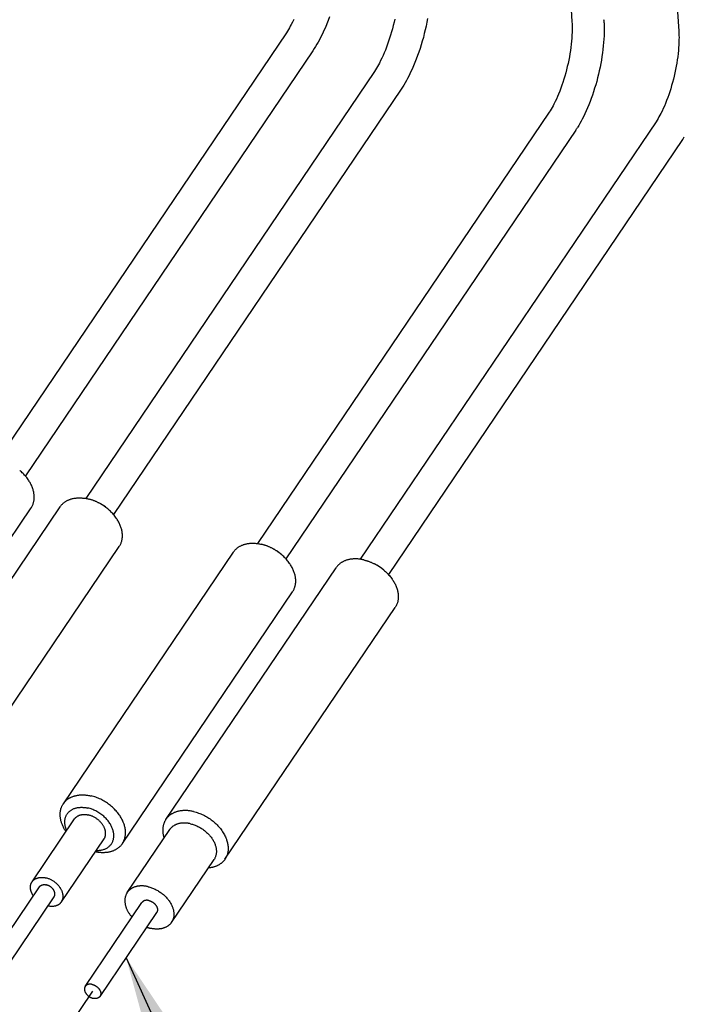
# Model space of a CAD drawing. Extents: x 0 to 1189, y 0 to 841.
# Tile 4 of 84: x 97 to 123, y 55 to 94. Entities that reach past the tile are written whole.
import ezdxf

# ---------------------------------------------------------------- set-up
doc = ezdxf.new("R2010")
doc.units = 0
doc.header["$LTSCALE"] = 65.395
doc.linetypes.add('CENTER', pattern=[0.6, 0.375, -0.075, 0.075, -0.075])
doc.layers.get('0').update_dxf_attribs({"linetype": 'CONTINUOUS'})
doc.layers.add('connessioni_resistenze_c0_BL8', color=7, linetype='CONTINUOUS')
doc.styles.get("Standard").update_dxf_attribs({"font": 'txt', "width": 0.8})
doc.dimstyles.get("Standard").update_dxf_attribs({"dimtxt": 3, "dimasz": 3, "dimexe": 2, "dimexo": 0, "dimtad": 1, "dimtxsty": 'STANDARD', "dimblk": '_ARROW_FILLED', "dimblk1": '_ARROW_FILLED', "dimblk2": '_ARROW_FILLED', "dimcen": 0.09, "dimazin": 3, "dimtol": 1, "dimtp": 0.01, "dimtm": 0.01, "dimtfac": 1, "dimtofl": 0, "dimtmove": 0, "dimatfit": 3, "dimtolj": 1})

# ---------------------------------------------------------------- blocks, each defined once
blk = doc.blocks.new('_ARROW_FILLED')
at = {"color": 0, "linetype": 'BYBLOCK'}
blk.add_solid([(0, 0), (-1, 0.167), (-1, -0.167)], dxfattribs=at)
blk = doc.blocks.new('CONNESSIONI_RESISTENZE_C0_BL8', base_point=(121.248, 178.508))
at = {"layer": 'connessioni_resistenze_c0_BL8', "color": 2, "linetype": 'CONTINUOUS'}
for p, q in [((118.281, 99.743), (118.676, 93.694)), ((122.556, 98.186), (122.873, 93.324)), ((107.454, 93.261), (96.108, 76.469)), ((108.498, 92.556), (97.2, 75.835)), ((110.918, 91.745), (99.572, 74.952)), ((111.962, 91.04), (100.664, 74.318)), ((117.78, 90.136), (106.322, 73.179)), ((118.824, 89.431), (107.436, 72.577)), ((121.977, 89.766), (110.352, 72.561)), ((123.021, 89.06), (111.466, 71.96)), ((90.739, 64.681), (97.425, 74.576)), ((91.883, 64.732), (98.569, 74.627)), ((94.203, 63.164), (100.889, 73.06)), ((98.692, 62.949), (105.378, 72.844)), ((102.722, 62.332), (109.408, 72.227)), ((101.012, 61.382), (107.698, 71.277)), ((105.042, 60.764), (111.728, 70.659)), ((97.461, 59.877), (99.133, 62.351)), ((98.621, 59.094), (100.293, 61.567)), ((101.201, 59.456), (102.873, 61.93)), ((102.941, 58.28), (104.613, 60.754)), ((95.523, 56.383), (97.751, 59.681)), ((96.103, 55.991), (98.331, 59.29)), ((99.553, 55.765), (101.781, 59.064)), ((100.133, 55.374), (102.361, 58.672))]:
    blk.add_line(p, q, dxfattribs=at)
at = {"layer": 'connessioni_resistenze_c0_BL8', "color": 40, "linetype": 'CENTER'}
blk.add_line((99.832, 55.576), (95.748, 49.53), dxfattribs=at)
at = {"layer": 'connessioni_resistenze_c0_BL8', "color": 2, "linetype": 'CONTINUOUS'}
for points in [[(107.743, 93.781), (107.694, 93.681), (107.644, 93.582), (107.609, 93.516), (107.572, 93.451), (107.534, 93.387), (107.495, 93.324), (107.454, 93.261)], [(109.146, 93.882), (109.095, 93.745), (109.042, 93.61), (108.986, 93.475), (108.931, 93.35), (108.874, 93.226), (108.815, 93.104), (108.752, 92.983), (108.705, 92.895), (108.656, 92.809), (108.605, 92.723), (108.552, 92.639), (108.498, 92.556)], [(111.716, 93.799), (111.686, 93.672), (111.655, 93.546), (111.622, 93.419), (111.587, 93.295), (111.551, 93.171), (111.512, 93.048), (111.471, 92.925), (111.431, 92.81), (111.388, 92.695), (111.344, 92.58), (111.297, 92.467), (111.253, 92.365), (111.207, 92.265), (111.158, 92.165), (111.108, 92.066), (111.073, 92), (111.036, 91.935), (110.998, 91.871), (110.959, 91.807), (110.918, 91.745)], [(113.006, 93.823), (112.978, 93.677), (112.946, 93.527), (112.912, 93.378), (112.875, 93.23), (112.836, 93.082), (112.795, 92.937), (112.752, 92.791), (112.707, 92.647), (112.659, 92.503), (112.61, 92.366), (112.559, 92.229), (112.506, 92.093), (112.45, 91.959), (112.395, 91.834), (112.338, 91.71), (112.279, 91.588), (112.216, 91.466), (112.169, 91.379), (112.12, 91.292), (112.069, 91.207), (112.017, 91.123), (111.962, 91.04)], [(118.676, 93.694), (118.68, 93.611), (118.683, 93.528), (118.684, 93.446), (118.683, 93.363), (118.681, 93.28), (118.676, 93.163), (118.669, 93.046), (118.659, 92.928), (118.647, 92.811), (118.632, 92.686), (118.614, 92.561), (118.594, 92.436), (118.573, 92.312), (118.548, 92.184), (118.521, 92.057), (118.493, 91.93), (118.462, 91.804), (118.429, 91.68), (118.395, 91.556), (118.358, 91.433), (118.319, 91.311), (118.28, 91.195), (118.239, 91.081), (118.196, 90.967), (118.151, 90.853), (118.108, 90.752), (118.063, 90.652), (118.016, 90.553), (117.967, 90.454), (117.932, 90.389), (117.896, 90.325), (117.859, 90.261), (117.82, 90.198), (117.78, 90.136)], [(119.94, 93.65), (119.943, 93.524), (119.944, 93.398), (119.942, 93.272), (119.937, 93.146), (119.929, 93.011), (119.919, 92.876), (119.906, 92.742), (119.892, 92.608), (119.873, 92.468), (119.853, 92.328), (119.83, 92.189), (119.806, 92.05), (119.778, 91.909), (119.748, 91.769), (119.716, 91.629), (119.682, 91.489), (119.646, 91.352), (119.607, 91.214), (119.567, 91.078), (119.524, 90.942), (119.481, 90.811), (119.435, 90.682), (119.387, 90.553), (119.337, 90.425), (119.287, 90.305), (119.235, 90.186), (119.181, 90.068), (119.125, 89.952), (119.081, 89.866), (119.036, 89.782), (118.99, 89.698), (118.941, 89.616), (118.891, 89.534)], [(122.873, 93.324), (122.877, 93.241), (122.88, 93.158), (122.881, 93.076), (122.88, 92.993), (122.878, 92.91), (122.873, 92.793), (122.866, 92.675), (122.856, 92.558), (122.844, 92.441), (122.829, 92.316), (122.811, 92.191), (122.792, 92.066), (122.77, 91.942), (122.745, 91.814), (122.719, 91.687), (122.69, 91.56), (122.659, 91.434), (122.626, 91.31), (122.592, 91.186), (122.555, 91.063), (122.516, 90.94), (122.477, 90.825), (122.436, 90.71), (122.393, 90.596), (122.348, 90.483), (122.305, 90.382), (122.26, 90.282), (122.213, 90.182), (122.164, 90.084), (122.129, 90.019), (122.093, 89.954), (122.056, 89.891), (122.017, 89.828), (121.977, 89.766)], [(97.425, 74.576), (97.441, 74.6), (97.455, 74.626), (97.469, 74.652), (97.482, 74.678), (97.493, 74.705), (97.504, 74.733), (97.512, 74.757), (97.52, 74.782), (97.526, 74.807), (97.532, 74.833), (97.537, 74.858), (97.541, 74.884), (97.544, 74.91), (97.547, 74.941), (97.548, 74.973), (97.549, 75.005), (97.548, 75.037), (97.546, 75.069), (97.544, 75.101), (97.539, 75.135), (97.534, 75.168), (97.528, 75.201), (97.52, 75.235), (97.512, 75.267), (97.503, 75.3), (97.491, 75.335), (97.479, 75.37), (97.466, 75.405), (97.452, 75.439), (97.436, 75.473), (97.42, 75.507), (97.403, 75.54), (97.385, 75.572), (97.366, 75.604), (97.347, 75.636), (97.327, 75.667), (97.306, 75.698), (97.28, 75.734), (97.253, 75.769), (97.226, 75.804), (97.198, 75.837), (97.168, 75.871), (97.138, 75.903), (97.108, 75.934), (97.076, 75.965), (97.044, 75.995), (97.011, 76.025), (96.978, 76.053)], [(98.569, 74.627), (98.582, 74.646), (98.595, 74.664), (98.609, 74.681), (98.624, 74.699), (98.639, 74.715), (98.655, 74.731), (98.671, 74.747), (98.689, 74.763), (98.706, 74.778), (98.724, 74.792), (98.743, 74.806), (98.761, 74.819), (98.781, 74.832), (98.801, 74.844), (98.822, 74.856), (98.843, 74.867), (98.864, 74.878), (98.886, 74.888), (98.909, 74.898), (98.932, 74.907), (98.955, 74.916), (98.979, 74.924), (99.002, 74.931), (99.026, 74.938), (99.055, 74.945), (99.083, 74.951), (99.112, 74.957), (99.14, 74.961), (99.169, 74.965), (99.198, 74.969), (99.227, 74.971), (99.256, 74.973), (99.285, 74.974), (99.315, 74.975), (99.344, 74.975), (99.379, 74.974), (99.414, 74.972), (99.449, 74.969), (99.484, 74.965), (99.518, 74.961), (99.553, 74.956), (99.588, 74.95), (99.622, 74.943), (99.656, 74.935), (99.69, 74.927)], [(100.106, 74.764), (100.086, 74.775), (100.066, 74.785), (100.045, 74.795), (100.025, 74.805), (100.004, 74.815), (99.983, 74.825), (99.961, 74.834), (99.939, 74.844), (99.917, 74.853), (99.894, 74.862), (99.872, 74.87), (99.85, 74.878), (99.827, 74.886), (99.805, 74.894), (99.782, 74.901), (99.759, 74.908), (99.736, 74.915), (99.713, 74.921), (99.69, 74.927)], [(100.889, 73.06), (100.905, 73.084), (100.919, 73.11), (100.933, 73.136), (100.946, 73.162), (100.958, 73.189), (100.968, 73.217), (100.976, 73.241), (100.984, 73.266), (100.99, 73.291), (100.996, 73.317), (101.001, 73.342), (101.005, 73.368), (101.008, 73.394), (101.011, 73.425), (101.013, 73.457), (101.013, 73.489), (101.012, 73.521), (101.011, 73.553), (101.008, 73.585), (101.004, 73.618), (100.998, 73.652), (100.992, 73.685), (100.985, 73.718), (100.976, 73.751), (100.967, 73.784), (100.956, 73.819), (100.943, 73.854), (100.93, 73.889), (100.916, 73.923), (100.9, 73.957), (100.884, 73.99), (100.867, 74.023), (100.849, 74.056), (100.831, 74.088), (100.811, 74.12), (100.791, 74.151), (100.77, 74.182), (100.744, 74.218), (100.718, 74.253), (100.69, 74.288), (100.662, 74.321), (100.633, 74.354), (100.603, 74.387), (100.572, 74.418), (100.54, 74.449), (100.508, 74.479), (100.476, 74.509), (100.442, 74.537)], [(105.378, 72.844), (105.39, 72.862), (105.404, 72.88), (105.417, 72.897), (105.432, 72.914), (105.447, 72.931), (105.462, 72.946), (105.478, 72.962), (105.495, 72.977), (105.512, 72.992), (105.529, 73.006), (105.547, 73.02), (105.565, 73.033), (105.585, 73.045), (105.604, 73.058), (105.624, 73.069), (105.645, 73.081), (105.665, 73.091), (105.686, 73.101), (105.708, 73.111), (105.731, 73.12), (105.753, 73.129), (105.776, 73.137), (105.799, 73.144), (105.822, 73.151), (105.85, 73.159), (105.877, 73.165), (105.905, 73.171), (105.933, 73.176), (105.961, 73.18), (105.989, 73.184), (106.017, 73.187), (106.045, 73.189), (106.074, 73.191), (106.102, 73.192), (106.13, 73.192), (106.164, 73.192), (106.198, 73.19), (106.232, 73.188), (106.266, 73.185), (106.3, 73.182), (106.334, 73.177), (106.368, 73.172), (106.401, 73.166), (106.434, 73.159), (106.468, 73.152)], [(106.915, 72.981), (106.894, 72.993), (106.872, 73.004), (106.85, 73.015), (106.828, 73.025), (106.806, 73.036), (106.784, 73.046), (106.762, 73.055), (106.74, 73.064), (106.718, 73.073), (106.696, 73.082), (106.673, 73.09), (106.651, 73.098), (106.628, 73.106), (106.605, 73.114), (106.583, 73.121), (106.56, 73.128), (106.537, 73.134), (106.514, 73.14), (106.491, 73.146), (106.468, 73.152)], [(107.223, 72.778), (107.209, 72.79), (107.195, 72.801), (107.181, 72.812), (107.166, 72.823), (107.152, 72.834), (107.137, 72.845), (107.122, 72.855), (107.107, 72.866), (107.093, 72.876), (107.075, 72.887), (107.058, 72.898), (107.041, 72.909), (107.024, 72.92), (107.006, 72.931), (106.988, 72.941), (106.971, 72.951), (106.953, 72.961), (106.935, 72.971)], [(107.698, 71.277), (107.714, 71.301), (107.729, 71.327), (107.742, 71.353), (107.755, 71.379), (107.767, 71.406), (107.777, 71.434), (107.786, 71.458), (107.793, 71.483), (107.8, 71.508), (107.805, 71.534), (107.81, 71.559), (107.814, 71.585), (107.817, 71.611), (107.82, 71.643), (107.822, 71.674), (107.822, 71.706), (107.822, 71.738), (107.82, 71.77), (107.817, 71.802), (107.813, 71.836), (107.807, 71.869), (107.801, 71.902), (107.794, 71.936), (107.785, 71.969), (107.776, 72.001), (107.765, 72.036), (107.752, 72.071), (107.739, 72.106), (107.725, 72.14), (107.71, 72.174), (107.693, 72.208), (107.676, 72.241), (107.658, 72.273), (107.64, 72.305), (107.62, 72.337), (107.6, 72.368), (107.579, 72.399), (107.553, 72.435), (107.527, 72.47), (107.499, 72.505), (107.471, 72.539), (107.442, 72.572), (107.412, 72.604), (107.381, 72.636), (107.35, 72.666), (107.317, 72.697), (107.285, 72.726), (107.251, 72.754)], [(110.498, 72.534), (110.464, 72.542), (110.431, 72.548), (110.398, 72.554), (110.364, 72.56), (110.33, 72.564), (110.296, 72.568), (110.262, 72.571), (110.228, 72.573), (110.194, 72.574), (110.16, 72.574), (110.132, 72.574), (110.104, 72.573), (110.075, 72.572), (110.047, 72.569), (110.019, 72.566), (109.991, 72.563), (109.963, 72.558), (109.935, 72.553), (109.907, 72.548), (109.88, 72.541), (109.852, 72.534), (109.829, 72.527), (109.806, 72.519), (109.783, 72.511), (109.761, 72.503), (109.738, 72.494), (109.716, 72.484), (109.695, 72.474), (109.675, 72.463), (109.654, 72.452), (109.634, 72.44), (109.615, 72.428), (109.595, 72.415), (109.577, 72.402), (109.559, 72.388), (109.542, 72.374), (109.525, 72.36), (109.508, 72.345), (109.492, 72.329), (109.477, 72.313), (109.462, 72.297), (109.447, 72.28), (109.434, 72.263), (109.42, 72.245), (109.408, 72.227)], [(110.498, 72.534), (110.52, 72.529), (110.543, 72.523), (110.566, 72.517), (110.588, 72.511), (110.611, 72.504), (110.636, 72.496), (110.66, 72.488), (110.685, 72.479), (110.709, 72.471), (110.733, 72.461), (110.758, 72.452), (110.782, 72.442), (110.805, 72.432), (110.829, 72.421), (110.853, 72.41), (110.876, 72.399), (110.899, 72.388), (110.922, 72.376), (110.945, 72.364)], [(111.253, 72.161), (111.239, 72.172), (111.225, 72.183), (111.211, 72.195), (111.196, 72.206), (111.182, 72.217), (111.167, 72.227), (111.152, 72.238), (111.138, 72.248), (111.123, 72.258), (111.105, 72.27), (111.088, 72.281), (111.071, 72.292), (111.054, 72.303), (111.036, 72.313), (111.018, 72.324), (111.001, 72.334), (110.983, 72.344), (110.965, 72.353)], [(111.281, 72.137), (111.315, 72.108), (111.347, 72.079), (111.38, 72.049), (111.411, 72.018), (111.442, 71.986), (111.472, 71.954), (111.501, 71.921), (111.529, 71.887), (111.557, 71.853), (111.583, 71.817), (111.609, 71.782), (111.63, 71.751), (111.65, 71.72), (111.67, 71.688), (111.688, 71.656), (111.706, 71.623), (111.723, 71.59), (111.74, 71.557), (111.755, 71.523), (111.769, 71.488), (111.782, 71.454), (111.795, 71.419), (111.806, 71.384), (111.815, 71.351), (111.824, 71.318), (111.831, 71.285), (111.837, 71.252), (111.843, 71.218), (111.847, 71.184), (111.85, 71.153), (111.852, 71.121), (111.852, 71.089), (111.852, 71.057), (111.85, 71.025), (111.847, 70.993), (111.844, 70.967), (111.84, 70.942), (111.835, 70.916), (111.83, 70.891), (111.823, 70.866), (111.816, 70.841), (111.807, 70.816), (111.797, 70.789), (111.785, 70.762), (111.772, 70.735), (111.759, 70.709), (111.744, 70.684), (111.728, 70.659)], [(98.692, 62.949), (98.705, 62.967), (98.718, 62.985), (98.732, 63.002), (98.746, 63.019), (98.761, 63.035), (98.776, 63.051), (98.792, 63.067), (98.809, 63.082), (98.826, 63.097), (98.843, 63.111), (98.861, 63.124), (98.879, 63.137), (98.899, 63.15), (98.918, 63.163), (98.938, 63.174), (98.959, 63.185), (98.979, 63.196), (99, 63.206), (99.022, 63.216), (99.045, 63.225), (99.067, 63.234), (99.09, 63.242), (99.113, 63.249), (99.136, 63.256), (99.164, 63.263), (99.191, 63.27), (99.219, 63.276), (99.247, 63.281), (99.275, 63.285), (99.303, 63.289), (99.331, 63.292), (99.359, 63.294), (99.388, 63.296), (99.416, 63.296), (99.445, 63.297), (99.479, 63.296), (99.513, 63.295), (99.547, 63.293), (99.581, 63.29), (99.614, 63.286), (99.648, 63.282), (99.682, 63.277), (99.715, 63.271), (99.749, 63.264), (99.782, 63.257)], [(101.012, 61.382), (101.029, 61.408), (101.045, 61.436), (101.06, 61.464), (101.073, 61.493), (101.086, 61.523), (101.097, 61.554), (101.106, 61.585), (101.114, 61.616), (101.122, 61.65), (101.127, 61.683), (101.132, 61.717), (101.134, 61.751), (101.136, 61.785), (101.136, 61.819), (101.135, 61.854), (101.133, 61.888), (101.129, 61.925), (101.124, 61.962), (101.117, 61.998), (101.109, 62.035), (101.1, 62.071), (101.09, 62.107), (101.079, 62.142), (101.066, 62.177), (101.049, 62.221), (101.031, 62.263), (101.011, 62.305), (100.99, 62.347), (100.967, 62.387), (100.943, 62.427), (100.919, 62.466), (100.891, 62.507), (100.862, 62.548), (100.832, 62.587), (100.8, 62.625), (100.768, 62.663), (100.734, 62.7), (100.7, 62.735), (100.663, 62.771), (100.626, 62.807), (100.587, 62.841), (100.548, 62.874), (100.508, 62.906), (100.467, 62.937), (100.425, 62.966), (100.382, 62.995), (100.339, 63.023), (100.295, 63.05), (100.25, 63.075), (100.205, 63.099), (100.159, 63.122), (100.112, 63.144), (100.066, 63.164), (100.02, 63.183), (99.973, 63.2), (99.926, 63.216), (99.878, 63.231), (99.83, 63.245), (99.782, 63.257)], [(98.795, 61.851), (98.776, 61.878), (98.759, 61.906), (98.742, 61.935), (98.726, 61.963), (98.71, 61.992), (98.695, 62.022), (98.681, 62.051), (98.667, 62.082), (98.654, 62.112), (98.642, 62.143), (98.632, 62.169), (98.623, 62.195), (98.615, 62.221), (98.607, 62.247), (98.6, 62.274), (98.594, 62.301), (98.588, 62.328), (98.583, 62.355), (98.578, 62.382), (98.575, 62.409), (98.572, 62.436), (98.57, 62.46), (98.569, 62.483), (98.568, 62.507), (98.568, 62.53), (98.568, 62.554), (98.569, 62.577), (98.571, 62.6), (98.573, 62.622), (98.576, 62.645), (98.58, 62.667), (98.584, 62.689), (98.589, 62.711), (98.594, 62.733), (98.6, 62.754), (98.607, 62.775), (98.614, 62.795), (98.622, 62.816), (98.63, 62.836), (98.639, 62.856), (98.648, 62.875), (98.658, 62.894), (98.669, 62.913), (98.68, 62.931), (98.692, 62.949)], [(98.825, 61.895), (98.814, 61.92), (98.804, 61.944), (98.795, 61.969), (98.787, 61.994), (98.779, 62.02), (98.773, 62.045), (98.767, 62.071), (98.761, 62.097), (98.758, 62.121), (98.754, 62.146), (98.752, 62.17), (98.75, 62.194), (98.75, 62.219), (98.75, 62.243), (98.751, 62.267), (98.753, 62.292), (98.755, 62.314), (98.759, 62.337), (98.763, 62.359), (98.769, 62.381), (98.775, 62.403), (98.782, 62.425), (98.79, 62.446), (98.798, 62.467), (98.808, 62.487), (98.818, 62.507), (98.829, 62.526), (98.841, 62.545), (98.854, 62.563), (98.867, 62.58), (98.881, 62.597), (98.896, 62.614), (98.912, 62.63), (98.929, 62.645), (98.946, 62.66), (98.964, 62.674), (98.982, 62.688), (99.001, 62.7), (99.021, 62.712), (99.041, 62.723), (99.062, 62.734), (99.084, 62.744), (99.107, 62.754), (99.13, 62.762), (99.153, 62.77), (99.176, 62.777), (99.199, 62.783), (99.223, 62.789), (99.249, 62.794), (99.275, 62.798), (99.302, 62.802), (99.328, 62.804), (99.354, 62.806), (99.381, 62.807), (99.407, 62.808), (99.434, 62.808), (99.462, 62.806), (99.491, 62.804), (99.519, 62.802), (99.548, 62.798), (99.576, 62.794), (99.604, 62.789), (99.632, 62.784), (99.66, 62.778)], [(99.985, 61.111), (100.017, 61.111), (100.05, 61.111), (100.082, 61.113), (100.115, 61.116), (100.147, 61.12), (100.177, 61.125), (100.207, 61.131), (100.237, 61.138), (100.267, 61.146), (100.296, 61.156), (100.322, 61.166), (100.349, 61.178), (100.375, 61.19), (100.4, 61.204), (100.425, 61.219), (100.447, 61.234), (100.47, 61.25), (100.491, 61.268), (100.511, 61.286), (100.53, 61.306), (100.548, 61.326), (100.565, 61.347), (100.581, 61.369), (100.596, 61.391), (100.609, 61.415), (100.621, 61.439), (100.632, 61.464), (100.642, 61.489), (100.651, 61.515), (100.658, 61.541), (100.664, 61.569), (100.669, 61.597), (100.673, 61.625), (100.675, 61.653), (100.676, 61.682), (100.676, 61.712), (100.674, 61.742), (100.671, 61.772), (100.667, 61.802), (100.662, 61.831), (100.655, 61.863), (100.647, 61.894), (100.638, 61.925), (100.628, 61.955), (100.617, 61.985), (100.604, 62.017), (100.59, 62.048), (100.575, 62.079), (100.559, 62.109), (100.542, 62.138), (100.521, 62.173), (100.498, 62.207), (100.475, 62.24), (100.45, 62.272), (100.425, 62.304), (100.398, 62.334), (100.37, 62.364), (100.342, 62.393), (100.313, 62.422), (100.278, 62.454), (100.242, 62.485), (100.205, 62.515), (100.167, 62.543), (100.128, 62.57), (100.088, 62.596), (100.047, 62.621), (100.006, 62.645), (99.969, 62.664), (99.932, 62.682), (99.894, 62.699), (99.856, 62.715), (99.818, 62.73), (99.779, 62.744), (99.74, 62.757), (99.7, 62.768), (99.66, 62.778)], [(99.133, 62.351), (99.14, 62.361), (99.147, 62.371), (99.155, 62.38), (99.163, 62.389), (99.171, 62.398), (99.179, 62.407), (99.188, 62.415), (99.198, 62.423), (99.207, 62.431), (99.217, 62.438), (99.226, 62.445), (99.237, 62.452), (99.248, 62.459), (99.259, 62.466), (99.271, 62.472), (99.282, 62.478), (99.294, 62.483), (99.306, 62.488), (99.318, 62.493), (99.33, 62.497), (99.343, 62.501), (99.355, 62.505), (99.369, 62.508), (99.382, 62.512), (99.396, 62.514), (99.41, 62.517), (99.424, 62.519), (99.438, 62.521), (99.452, 62.522), (99.466, 62.524), (99.481, 62.524), (99.495, 62.525), (99.509, 62.525), (99.526, 62.525), (99.543, 62.524), (99.56, 62.523), (99.577, 62.522), (99.594, 62.52), (99.611, 62.518), (99.628, 62.515), (99.644, 62.512), (99.661, 62.509), (99.678, 62.505)], [(100.293, 61.567), (100.301, 61.581), (100.309, 61.595), (100.317, 61.609), (100.324, 61.624), (100.33, 61.639), (100.335, 61.654), (100.34, 61.669), (100.344, 61.685), (100.348, 61.701), (100.35, 61.718), (100.353, 61.735), (100.354, 61.752), (100.355, 61.769), (100.355, 61.786), (100.354, 61.803), (100.353, 61.82), (100.351, 61.839), (100.349, 61.857), (100.345, 61.876), (100.341, 61.894), (100.337, 61.912), (100.332, 61.93), (100.326, 61.948), (100.32, 61.965), (100.311, 61.987), (100.302, 62.008), (100.292, 62.029), (100.282, 62.05), (100.27, 62.07), (100.258, 62.09), (100.246, 62.11), (100.232, 62.13), (100.218, 62.15), (100.202, 62.17), (100.187, 62.189), (100.171, 62.208), (100.154, 62.226), (100.137, 62.244), (100.118, 62.262), (100.1, 62.28), (100.081, 62.297), (100.061, 62.313), (100.041, 62.329), (100.02, 62.345), (99.999, 62.36), (99.977, 62.375), (99.954, 62.39), (99.93, 62.404), (99.906, 62.417), (99.882, 62.43), (99.857, 62.442), (99.833, 62.453), (99.807, 62.464), (99.782, 62.474), (99.756, 62.483), (99.73, 62.491), (99.704, 62.498), (99.678, 62.505)], [(102.722, 62.332), (102.711, 62.315), (102.701, 62.298), (102.691, 62.281), (102.681, 62.263), (102.673, 62.246), (102.664, 62.228), (102.656, 62.209), (102.649, 62.191), (102.642, 62.172), (102.635, 62.153), (102.629, 62.133), (102.624, 62.114), (102.619, 62.094), (102.614, 62.074), (102.611, 62.053), (102.607, 62.033), (102.604, 62.013), (102.602, 61.993), (102.6, 61.971), (102.599, 61.95), (102.598, 61.928), (102.598, 61.906), (102.598, 61.885), (102.599, 61.863), (102.6, 61.842), (102.602, 61.82), (102.604, 61.798), (102.607, 61.776), (102.61, 61.753), (102.614, 61.73), (102.618, 61.708), (102.623, 61.685), (102.629, 61.663), (102.634, 61.64), (102.641, 61.618), (102.647, 61.596)], [(103.812, 62.639), (103.779, 62.647), (103.745, 62.653), (103.712, 62.659), (103.678, 62.664), (103.644, 62.669), (103.611, 62.673), (103.577, 62.676), (103.543, 62.678), (103.509, 62.679), (103.475, 62.679), (103.446, 62.679), (103.418, 62.678), (103.389, 62.676), (103.361, 62.674), (103.333, 62.671), (103.305, 62.667), (103.277, 62.663), (103.249, 62.658), (103.221, 62.652), (103.194, 62.646), (103.166, 62.639), (103.143, 62.632), (103.12, 62.624), (103.097, 62.616), (103.075, 62.608), (103.052, 62.598), (103.03, 62.588), (103.009, 62.578), (102.989, 62.568), (102.968, 62.557), (102.948, 62.545), (102.929, 62.533), (102.909, 62.52), (102.891, 62.507), (102.873, 62.493), (102.856, 62.479), (102.839, 62.464), (102.822, 62.449), (102.806, 62.434), (102.791, 62.418), (102.776, 62.401), (102.762, 62.385), (102.748, 62.367), (102.735, 62.35), (102.722, 62.332)], [(103.812, 62.639), (103.86, 62.627), (103.908, 62.614), (103.956, 62.599), (104.003, 62.583), (104.05, 62.565), (104.096, 62.547), (104.142, 62.527), (104.189, 62.505), (104.235, 62.482), (104.28, 62.457), (104.325, 62.432), (104.369, 62.405), (104.413, 62.378), (104.455, 62.349), (104.497, 62.319), (104.538, 62.288), (104.578, 62.256), (104.617, 62.223), (104.656, 62.189), (104.693, 62.154), (104.73, 62.118), (104.764, 62.082), (104.798, 62.045), (104.83, 62.008), (104.862, 61.969), (104.892, 61.93), (104.921, 61.89), (104.949, 61.849), (104.973, 61.81), (104.997, 61.77), (105.02, 61.729), (105.041, 61.688), (105.061, 61.646), (105.079, 61.603), (105.096, 61.56), (105.109, 61.525), (105.12, 61.489), (105.13, 61.453), (105.139, 61.417), (105.147, 61.381), (105.154, 61.344), (105.159, 61.307), (105.163, 61.27), (105.165, 61.236), (105.166, 61.202), (105.166, 61.168), (105.164, 61.134), (105.162, 61.1), (105.157, 61.066), (105.152, 61.032), (105.144, 60.999), (105.136, 60.967), (105.127, 60.936), (105.116, 60.906), (105.103, 60.876), (105.09, 60.847), (105.075, 60.819), (105.059, 60.791), (105.042, 60.764)], [(103.69, 62.16), (103.665, 62.166), (103.64, 62.171), (103.615, 62.175), (103.59, 62.179), (103.565, 62.182), (103.539, 62.185), (103.514, 62.187), (103.488, 62.189), (103.463, 62.19), (103.437, 62.19), (103.416, 62.19), (103.395, 62.189), (103.373, 62.188), (103.352, 62.186), (103.331, 62.184), (103.31, 62.182), (103.289, 62.178), (103.268, 62.174), (103.247, 62.17), (103.227, 62.165), (103.206, 62.16), (103.187, 62.154), (103.169, 62.148), (103.151, 62.142), (103.133, 62.135), (103.115, 62.127), (103.097, 62.119), (103.08, 62.11), (103.063, 62.101), (103.046, 62.092), (103.029, 62.081), (103.013, 62.071), (103, 62.061), (102.986, 62.051), (102.973, 62.04), (102.96, 62.029), (102.948, 62.018), (102.936, 62.006), (102.924, 61.994), (102.913, 61.982), (102.902, 61.969), (102.892, 61.956), (102.882, 61.943), (102.873, 61.93)], [(103.69, 62.16), (103.726, 62.151), (103.762, 62.141), (103.798, 62.13), (103.834, 62.118), (103.869, 62.105), (103.903, 62.091), (103.938, 62.076), (103.973, 62.059), (104.007, 62.042), (104.041, 62.024), (104.075, 62.005), (104.108, 61.985), (104.141, 61.964), (104.173, 61.942), (104.204, 61.92), (104.235, 61.897), (104.265, 61.873), (104.294, 61.848), (104.323, 61.823), (104.351, 61.796), (104.379, 61.769), (104.405, 61.742), (104.43, 61.715), (104.454, 61.687), (104.477, 61.658), (104.5, 61.628), (104.522, 61.598), (104.543, 61.567), (104.561, 61.538), (104.579, 61.508), (104.596, 61.478), (104.612, 61.447), (104.627, 61.415), (104.641, 61.383), (104.653, 61.351), (104.663, 61.324), (104.671, 61.298), (104.679, 61.271), (104.686, 61.244), (104.692, 61.216), (104.697, 61.189), (104.7, 61.161), (104.703, 61.133), (104.705, 61.108), (104.706, 61.082), (104.706, 61.057), (104.705, 61.031), (104.702, 61.006), (104.699, 60.98), (104.695, 60.955), (104.69, 60.93), (104.683, 60.906), (104.676, 60.883), (104.668, 60.86), (104.659, 60.838), (104.649, 60.816), (104.638, 60.795), (104.626, 60.774), (104.613, 60.754)], [(99.955, 61.067), (99.987, 61.06), (100.019, 61.055), (100.052, 61.049), (100.085, 61.045), (100.118, 61.041), (100.15, 61.038), (100.183, 61.036), (100.216, 61.035), (100.249, 61.034), (100.282, 61.034), (100.31, 61.035), (100.338, 61.037), (100.365, 61.039), (100.392, 61.041), (100.42, 61.045), (100.447, 61.049), (100.474, 61.053), (100.501, 61.058), (100.528, 61.064), (100.555, 61.071), (100.581, 61.079), (100.603, 61.086), (100.626, 61.093), (100.648, 61.101), (100.67, 61.11), (100.691, 61.119), (100.713, 61.129), (100.733, 61.139), (100.753, 61.15), (100.773, 61.161), (100.792, 61.172), (100.811, 61.184), (100.83, 61.197), (100.848, 61.21), (100.865, 61.223), (100.882, 61.237), (100.898, 61.252), (100.915, 61.267), (100.93, 61.282), (100.945, 61.297), (100.96, 61.313), (100.973, 61.33), (100.987, 61.347), (101, 61.364), (101.012, 61.382)], [(105.042, 60.764), (105.031, 60.748), (105.019, 60.732), (105.007, 60.716), (104.994, 60.701), (104.981, 60.686), (104.967, 60.672), (104.953, 60.657), (104.939, 60.644), (104.924, 60.63), (104.909, 60.617), (104.893, 60.604), (104.876, 60.592), (104.86, 60.58), (104.843, 60.568), (104.826, 60.557), (104.808, 60.546), (104.79, 60.536), (104.772, 60.526), (104.753, 60.516), (104.733, 60.507), (104.714, 60.498), (104.694, 60.49), (104.674, 60.482), (104.653, 60.475), (104.633, 60.468), (104.612, 60.461), (104.591, 60.456), (104.569, 60.45), (104.547, 60.444), (104.524, 60.439), (104.502, 60.435), (104.479, 60.431), (104.456, 60.428), (104.433, 60.425), (104.41, 60.422), (104.387, 60.42)], [(97.461, 59.877), (97.468, 59.887), (97.476, 59.897), (97.483, 59.906), (97.491, 59.915), (97.499, 59.924), (97.508, 59.933), (97.517, 59.941), (97.526, 59.949), (97.535, 59.957), (97.545, 59.964), (97.555, 59.971), (97.566, 59.979), (97.577, 59.985), (97.588, 59.992), (97.599, 59.998), (97.611, 60.004), (97.623, 60.009), (97.635, 60.014), (97.647, 60.019), (97.659, 60.023), (97.671, 60.027), (97.683, 60.031), (97.697, 60.034), (97.711, 60.038), (97.725, 60.041), (97.739, 60.043), (97.753, 60.045), (97.767, 60.047), (97.781, 60.049), (97.795, 60.05), (97.809, 60.051), (97.823, 60.051), (97.838, 60.051), (97.855, 60.051), (97.872, 60.05), (97.889, 60.049), (97.906, 60.048), (97.922, 60.046), (97.939, 60.044), (97.956, 60.041), (97.973, 60.038), (97.99, 60.035), (98.006, 60.031)], [(98.621, 59.094), (98.63, 59.107), (98.638, 59.121), (98.645, 59.135), (98.652, 59.15), (98.658, 59.165), (98.664, 59.18), (98.668, 59.195), (98.673, 59.211), (98.676, 59.228), (98.679, 59.244), (98.681, 59.261), (98.683, 59.278), (98.683, 59.295), (98.683, 59.313), (98.683, 59.33), (98.682, 59.347), (98.68, 59.365), (98.677, 59.384), (98.674, 59.402), (98.67, 59.42), (98.665, 59.438), (98.66, 59.456), (98.655, 59.474), (98.648, 59.491), (98.64, 59.513), (98.631, 59.534), (98.621, 59.555), (98.61, 59.576), (98.599, 59.596), (98.587, 59.616), (98.575, 59.636), (98.561, 59.657), (98.546, 59.677), (98.531, 59.696), (98.515, 59.715), (98.499, 59.734), (98.482, 59.753), (98.465, 59.77), (98.447, 59.788), (98.428, 59.806), (98.409, 59.823), (98.389, 59.84), (98.369, 59.856), (98.349, 59.871), (98.328, 59.886), (98.305, 59.901), (98.282, 59.916), (98.259, 59.93), (98.235, 59.943), (98.211, 59.956), (98.186, 59.968), (98.161, 59.979), (98.136, 59.99), (98.11, 60), (98.085, 60.009), (98.059, 60.017), (98.032, 60.025), (98.006, 60.031)], [(97.513, 59.328), (97.504, 59.342), (97.495, 59.356), (97.486, 59.37), (97.478, 59.384), (97.47, 59.399), (97.463, 59.414), (97.456, 59.429), (97.449, 59.444), (97.442, 59.459), (97.436, 59.474), (97.431, 59.487), (97.427, 59.5), (97.423, 59.513), (97.419, 59.526), (97.415, 59.54), (97.412, 59.553), (97.409, 59.567), (97.407, 59.58), (97.404, 59.594), (97.403, 59.607), (97.401, 59.621), (97.4, 59.633), (97.399, 59.646), (97.399, 59.659), (97.399, 59.671), (97.4, 59.684), (97.4, 59.696), (97.401, 59.709), (97.403, 59.721), (97.405, 59.734), (97.407, 59.746), (97.41, 59.758), (97.413, 59.77), (97.416, 59.781), (97.419, 59.793), (97.423, 59.804), (97.428, 59.815), (97.433, 59.826), (97.438, 59.837), (97.443, 59.847), (97.449, 59.857), (97.455, 59.867), (97.461, 59.877)], [(97.751, 59.681), (97.755, 59.686), (97.758, 59.691), (97.762, 59.696), (97.766, 59.7), (97.77, 59.705), (97.775, 59.709), (97.779, 59.713), (97.784, 59.717), (97.788, 59.721), (97.793, 59.725), (97.798, 59.728), (97.804, 59.732), (97.809, 59.735), (97.815, 59.739), (97.82, 59.742), (97.826, 59.745), (97.832, 59.747), (97.838, 59.75), (97.844, 59.752), (97.85, 59.754), (97.856, 59.756), (97.862, 59.758), (97.869, 59.76), (97.876, 59.762), (97.883, 59.763), (97.89, 59.764), (97.897, 59.765), (97.904, 59.766), (97.911, 59.767), (97.918, 59.768), (97.925, 59.768), (97.932, 59.768), (97.939, 59.768), (97.948, 59.768), (97.956, 59.768), (97.965, 59.767), (97.973, 59.767), (97.982, 59.766), (97.99, 59.765), (97.999, 59.763), (98.007, 59.762), (98.015, 59.76), (98.024, 59.758)], [(98.331, 59.29), (98.336, 59.296), (98.34, 59.303), (98.343, 59.31), (98.347, 59.318), (98.35, 59.325), (98.352, 59.333), (98.355, 59.34), (98.357, 59.348), (98.359, 59.357), (98.36, 59.365), (98.361, 59.373), (98.362, 59.382), (98.362, 59.39), (98.362, 59.399), (98.362, 59.408), (98.362, 59.416), (98.361, 59.425), (98.359, 59.435), (98.358, 59.444), (98.356, 59.453), (98.353, 59.462), (98.351, 59.471), (98.348, 59.48), (98.345, 59.488), (98.341, 59.499), (98.336, 59.51), (98.331, 59.52), (98.326, 59.531), (98.32, 59.541), (98.314, 59.551), (98.308, 59.561), (98.3, 59.572), (98.292, 59.583), (98.284, 59.594), (98.275, 59.604), (98.266, 59.614), (98.257, 59.624), (98.248, 59.634), (98.238, 59.643), (98.228, 59.652), (98.217, 59.661), (98.207, 59.67), (98.196, 59.678), (98.185, 59.686), (98.173, 59.693), (98.162, 59.701), (98.15, 59.708), (98.138, 59.714), (98.126, 59.721), (98.114, 59.727), (98.101, 59.733), (98.088, 59.738), (98.076, 59.743), (98.063, 59.747), (98.05, 59.751), (98.037, 59.755), (98.024, 59.758)], [(102.019, 59.686), (101.994, 59.692), (101.969, 59.697), (101.944, 59.701), (101.918, 59.705), (101.893, 59.709), (101.868, 59.711), (101.842, 59.714), (101.817, 59.715), (101.791, 59.716), (101.766, 59.716), (101.744, 59.716), (101.723, 59.716), (101.702, 59.714), (101.681, 59.713), (101.66, 59.71), (101.639, 59.708), (101.618, 59.704), (101.597, 59.701), (101.576, 59.696), (101.555, 59.691), (101.535, 59.686), (101.516, 59.68), (101.498, 59.674), (101.479, 59.668), (101.461, 59.661), (101.443, 59.653), (101.426, 59.645), (101.408, 59.637), (101.391, 59.627), (101.374, 59.618), (101.358, 59.608), (101.342, 59.597), (101.328, 59.587), (101.315, 59.577), (101.302, 59.566), (101.289, 59.555), (101.276, 59.544), (101.264, 59.532), (101.253, 59.52), (101.242, 59.508), (101.231, 59.496), (101.221, 59.483), (101.211, 59.469), (101.201, 59.456)], [(102.019, 59.686), (102.055, 59.677), (102.091, 59.667), (102.127, 59.656), (102.162, 59.644), (102.197, 59.631), (102.232, 59.617), (102.266, 59.602), (102.301, 59.586), (102.336, 59.568), (102.37, 59.55), (102.404, 59.531), (102.437, 59.511), (102.469, 59.49), (102.501, 59.469), (102.532, 59.446), (102.563, 59.423), (102.593, 59.399), (102.623, 59.374), (102.652, 59.349), (102.68, 59.322), (102.707, 59.295), (102.733, 59.269), (102.758, 59.241), (102.782, 59.213), (102.806, 59.184), (102.829, 59.155), (102.85, 59.124), (102.871, 59.094), (102.89, 59.064), (102.908, 59.034), (102.925, 59.004), (102.94, 58.973), (102.955, 58.941), (102.969, 58.909), (102.982, 58.877), (102.991, 58.851), (103, 58.824), (103.007, 58.797), (103.014, 58.77), (103.02, 58.743), (103.025, 58.715), (103.029, 58.687), (103.032, 58.66), (103.034, 58.634), (103.034, 58.608), (103.034, 58.583), (103.033, 58.557), (103.031, 58.532), (103.028, 58.506), (103.023, 58.481), (103.018, 58.456), (103.012, 58.433), (103.005, 58.409), (102.997, 58.386), (102.987, 58.364), (102.977, 58.342), (102.966, 58.321), (102.954, 58.3), (102.941, 58.28)], [(101.201, 59.456), (101.191, 59.44), (101.181, 59.424), (101.172, 59.407), (101.163, 59.39), (101.156, 59.373), (101.148, 59.355), (101.141, 59.337), (101.135, 59.318), (101.13, 59.3), (101.125, 59.281), (101.121, 59.262), (101.117, 59.243), (101.114, 59.223), (101.111, 59.203), (101.11, 59.182), (101.109, 59.162), (101.108, 59.142), (101.108, 59.122), (101.109, 59.1), (101.11, 59.079), (101.112, 59.058), (101.115, 59.037), (101.118, 59.016), (101.122, 58.995), (101.127, 58.973), (101.132, 58.951), (101.138, 58.929), (101.144, 58.907), (101.151, 58.886), (101.159, 58.865), (101.167, 58.842), (101.176, 58.82), (101.185, 58.799), (101.195, 58.777), (101.206, 58.756), (101.217, 58.735), (101.23, 58.71), (101.244, 58.686), (101.258, 58.663), (101.273, 58.64), (101.289, 58.617), (101.305, 58.594), (101.321, 58.572), (101.338, 58.55), (101.355, 58.529), (101.373, 58.508), (101.391, 58.487)], [(98.093, 58.936), (98.109, 58.933), (98.125, 58.93), (98.141, 58.928), (98.158, 58.925), (98.174, 58.923), (98.191, 58.922), (98.207, 58.921), (98.223, 58.92), (98.24, 58.92), (98.257, 58.92), (98.27, 58.92), (98.284, 58.921), (98.298, 58.922), (98.311, 58.923), (98.325, 58.925), (98.339, 58.927), (98.352, 58.929), (98.366, 58.932), (98.379, 58.935), (98.393, 58.938), (98.406, 58.942), (98.418, 58.946), (98.43, 58.95), (98.441, 58.954), (98.453, 58.959), (98.465, 58.964), (98.476, 58.969), (98.487, 58.975), (98.498, 58.981), (98.509, 58.988), (98.52, 58.994), (98.53, 59.001), (98.54, 59.008), (98.549, 59.016), (98.558, 59.023), (98.567, 59.031), (98.576, 59.039), (98.584, 59.048), (98.592, 59.056), (98.6, 59.065), (98.607, 59.075), (98.615, 59.084), (98.621, 59.094)], [(102.054, 59.141), (102.045, 59.143), (102.037, 59.144), (102.029, 59.146), (102.02, 59.147), (102.012, 59.148), (102.003, 59.149), (101.995, 59.15), (101.986, 59.15), (101.978, 59.151), (101.969, 59.151), (101.962, 59.151), (101.955, 59.15), (101.948, 59.15), (101.941, 59.149), (101.934, 59.149), (101.927, 59.148), (101.92, 59.147), (101.913, 59.146), (101.906, 59.144), (101.899, 59.142), (101.892, 59.141), (101.886, 59.139), (101.88, 59.137), (101.874, 59.135), (101.868, 59.132), (101.862, 59.13), (101.856, 59.127), (101.85, 59.124), (101.845, 59.121), (101.839, 59.118), (101.834, 59.115), (101.828, 59.111), (101.823, 59.107), (101.818, 59.104), (101.814, 59.1), (101.809, 59.096), (101.805, 59.092), (101.8, 59.087), (101.796, 59.083), (101.792, 59.078), (101.788, 59.074), (101.785, 59.069), (101.781, 59.064)], [(102.054, 59.141), (102.067, 59.137), (102.08, 59.134), (102.093, 59.13), (102.106, 59.125), (102.119, 59.12), (102.131, 59.115), (102.144, 59.109), (102.156, 59.103), (102.168, 59.097), (102.18, 59.09), (102.192, 59.083), (102.203, 59.076), (102.215, 59.068), (102.226, 59.06), (102.237, 59.052), (102.247, 59.043), (102.258, 59.035), (102.268, 59.026), (102.278, 59.016), (102.287, 59.007), (102.296, 58.997), (102.305, 58.986), (102.314, 58.976), (102.322, 58.965), (102.33, 58.954), (102.338, 58.943), (102.344, 58.933), (102.35, 58.923), (102.356, 58.913), (102.361, 58.903), (102.366, 58.892), (102.371, 58.882), (102.375, 58.871), (102.378, 58.862), (102.381, 58.853), (102.383, 58.844), (102.386, 58.835), (102.388, 58.826), (102.389, 58.817), (102.391, 58.808), (102.392, 58.798), (102.392, 58.79), (102.392, 58.781), (102.392, 58.773), (102.392, 58.764), (102.391, 58.756), (102.39, 58.747), (102.389, 58.739), (102.387, 58.731), (102.385, 58.723), (102.382, 58.715), (102.38, 58.708), (102.377, 58.7), (102.373, 58.693), (102.37, 58.686), (102.366, 58.679), (102.361, 58.672)], [(101.972, 58.095), (101.981, 58.092), (101.99, 58.088), (102, 58.085), (102.01, 58.082), (102.021, 58.078), (102.032, 58.074), (102.044, 58.071), (102.055, 58.068), (102.066, 58.064), (102.078, 58.061), (102.089, 58.058), (102.101, 58.055), (102.112, 58.052), (102.124, 58.049)], [(102.941, 58.28), (102.932, 58.267), (102.922, 58.253), (102.912, 58.24), (102.901, 58.228), (102.89, 58.215), (102.878, 58.204), (102.866, 58.192), (102.854, 58.18), (102.841, 58.17), (102.828, 58.159), (102.814, 58.149), (102.801, 58.139), (102.785, 58.128), (102.768, 58.118), (102.751, 58.108), (102.734, 58.099), (102.717, 58.091), (102.699, 58.083), (102.681, 58.075), (102.663, 58.068), (102.645, 58.062), (102.627, 58.056), (102.608, 58.05), (102.587, 58.044), (102.567, 58.04), (102.546, 58.035), (102.525, 58.031), (102.504, 58.028), (102.483, 58.025), (102.462, 58.023), (102.441, 58.022), (102.419, 58.02), (102.398, 58.02), (102.377, 58.019), (102.351, 58.02), (102.326, 58.021), (102.3, 58.022), (102.275, 58.024), (102.25, 58.027), (102.224, 58.031), (102.199, 58.034), (102.174, 58.039), (102.149, 58.044), (102.124, 58.049)], [(99.553, 55.765), (99.548, 55.759), (99.544, 55.752), (99.541, 55.745), (99.537, 55.737), (99.534, 55.73), (99.532, 55.722), (99.529, 55.715), (99.527, 55.707), (99.525, 55.698), (99.524, 55.69), (99.523, 55.682), (99.522, 55.673), (99.522, 55.665), (99.522, 55.656), (99.522, 55.647), (99.522, 55.639), (99.523, 55.63), (99.525, 55.62), (99.526, 55.611), (99.528, 55.602), (99.531, 55.593), (99.533, 55.584), (99.536, 55.575), (99.539, 55.567), (99.543, 55.556), (99.548, 55.545), (99.553, 55.535), (99.558, 55.524), (99.564, 55.514), (99.57, 55.504), (99.576, 55.494), (99.584, 55.483), (99.592, 55.472), (99.6, 55.461), (99.609, 55.451), (99.618, 55.441), (99.627, 55.431), (99.636, 55.421), (99.646, 55.412), (99.656, 55.403), (99.667, 55.394), (99.677, 55.385), (99.688, 55.377), (99.699, 55.369), (99.711, 55.362), (99.722, 55.354), (99.734, 55.347), (99.746, 55.341), (99.758, 55.334), (99.77, 55.328), (99.783, 55.323), (99.795, 55.317), (99.808, 55.312), (99.821, 55.308), (99.834, 55.304), (99.847, 55.3), (99.86, 55.297)], [(99.825, 55.842), (99.817, 55.844), (99.808, 55.846), (99.8, 55.847), (99.792, 55.849), (99.783, 55.85), (99.775, 55.851), (99.766, 55.851), (99.758, 55.852), (99.749, 55.852), (99.741, 55.852), (99.734, 55.852), (99.727, 55.852), (99.72, 55.852), (99.713, 55.851), (99.705, 55.85), (99.698, 55.849), (99.691, 55.848), (99.684, 55.847), (99.678, 55.846), (99.671, 55.844), (99.664, 55.842), (99.658, 55.84), (99.651, 55.838), (99.645, 55.836), (99.639, 55.834), (99.633, 55.831), (99.628, 55.829), (99.622, 55.826), (99.616, 55.823), (99.61, 55.82), (99.605, 55.816), (99.6, 55.813), (99.595, 55.809), (99.59, 55.805), (99.585, 55.801), (99.581, 55.797), (99.576, 55.793), (99.572, 55.789), (99.568, 55.785), (99.564, 55.78), (99.56, 55.775), (99.556, 55.77), (99.553, 55.765)], [(99.825, 55.842), (99.838, 55.839), (99.851, 55.835), (99.864, 55.831), (99.877, 55.827), (99.89, 55.822), (99.902, 55.817), (99.915, 55.811), (99.927, 55.805), (99.939, 55.799), (99.951, 55.792), (99.963, 55.785), (99.975, 55.777), (99.986, 55.77), (99.997, 55.762), (100.008, 55.754), (100.019, 55.745), (100.029, 55.736), (100.039, 55.727), (100.049, 55.718), (100.059, 55.708), (100.068, 55.698), (100.077, 55.688), (100.085, 55.678), (100.094, 55.667), (100.102, 55.656), (100.109, 55.645), (100.116, 55.635), (100.121, 55.625), (100.127, 55.615), (100.132, 55.605), (100.137, 55.594), (100.142, 55.583), (100.146, 55.573), (100.149, 55.564), (100.152, 55.555), (100.155, 55.546), (100.157, 55.537), (100.159, 55.528), (100.161, 55.519), (100.162, 55.509), (100.163, 55.5), (100.163, 55.492), (100.164, 55.483), (100.164, 55.475), (100.163, 55.466), (100.163, 55.458), (100.162, 55.449), (100.16, 55.441), (100.158, 55.432), (100.156, 55.424), (100.154, 55.417), (100.151, 55.409), (100.148, 55.402), (100.145, 55.394), (100.141, 55.387), (100.137, 55.38), (100.133, 55.374)], [(100.133, 55.374), (100.129, 55.369), (100.126, 55.364), (100.122, 55.359), (100.118, 55.355), (100.114, 55.35), (100.109, 55.346), (100.105, 55.342), (100.1, 55.338), (100.096, 55.334), (100.091, 55.33), (100.086, 55.327), (100.08, 55.323), (100.075, 55.32), (100.069, 55.316), (100.064, 55.313), (100.058, 55.31), (100.052, 55.308), (100.046, 55.305), (100.04, 55.303), (100.034, 55.301), (100.028, 55.299), (100.022, 55.297), (100.015, 55.295), (100.008, 55.293), (100.001, 55.292), (99.994, 55.291), (99.987, 55.29), (99.98, 55.289), (99.973, 55.288), (99.966, 55.287), (99.959, 55.287), (99.952, 55.287), (99.945, 55.287), (99.936, 55.287), (99.928, 55.287), (99.919, 55.288), (99.911, 55.288), (99.902, 55.289), (99.894, 55.29), (99.885, 55.292), (99.877, 55.293), (99.869, 55.295), (99.86, 55.297)]]:
    blk.add_lwpolyline(points, dxfattribs=at)
for centre, radius, start, end in [((115.157, 93.464), 4.786, 2.6425, 3.7317), ((114.914, 93.452), 5.03, 2.2536, 2.6505), ((115.581, 91.62), 3.913, 325.9794, 327.7947), ((119.778, 91.25), 3.913, 325.9794, 327.7947), ((99.169, 73.015), 1.985, 50.0935, 61.8156), ((99.448, 73.428), 1.489, 50.0936, 61.8156), ((105.978, 71.232), 1.985, 50.0936, 61.8155), ((110.008, 70.614), 1.985, 50.0936, 61.8155)]:
    blk.add_arc(centre, radius, start, end, dxfattribs=at)
at = {"layer": 'connessioni_resistenze_c0_BL8', "color": 7, "linetype": 'CONTINUOUS'}
for points in [[(90.371, 59.369), (108.416, 41.016), (109.716, 41.016)], [(101.159, 56.893), (108.416, 41.016), (109.716, 41.016)]]:
    blk.add_leader(points, dimstyle='STANDARD', override={"dimtad": 0}, dxfattribs=at)

msp = doc.modelspace()

# ---------------------------------------------------------------- block references
at = {"layer": 'connessioni_resistenze_c0_BL8'}
msp.add_blockref('CONNESSIONI_RESISTENZE_C0_BL8', (121.248, 178.508), dxfattribs=at)

doc.saveas('drawing.dxf')
